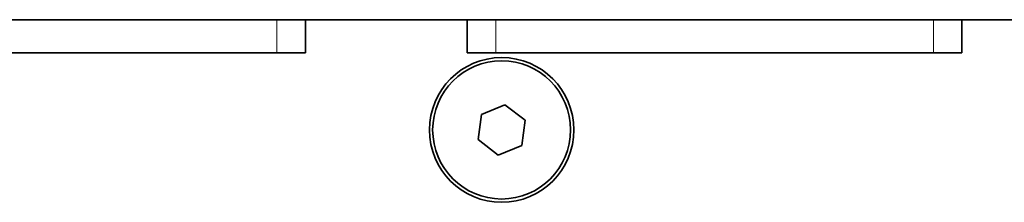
# Model space of a CAD drawing. Header units: millimetres. Extents: x 0 to 1118, y 0 to 864.
# Tile 47 of 172: x 325.79 to 337.04, y 388.12 to 390.21. Entities that reach past the tile are written whole.
import ezdxf

# ---------------------------------------------------------------- set-up
doc = ezdxf.new("R2010")
doc.units = ezdxf.units.MM

msp = doc.modelspace()

# ---------------------------------------------------------------- linework, layer by layer
at = {"color": 7, "linetype": 'Continuous', "lineweight": 35}
for p, q in [((364.478, 390.207), (295.478, 390.207)), ((329.053, 389.83), (329.053, 390.207)), ((330.903, 390.207), (330.903, 389.83)), ((336.553, 389.83), (336.553, 390.207)), ((328.728, 389.83), (323.728, 389.83)), ((329.053, 389.83), (328.728, 389.83)), ((331.228, 389.83), (330.903, 389.83)), ((336.228, 389.83), (331.228, 389.83)), ((336.553, 389.83), (336.228, 389.83)), ((331.333, 389.236), (331.066, 389.126)), ((331.562, 389.06), (331.333, 389.236)), ((331.066, 389.126), (331.028, 388.84)), ((331.524, 388.774), (331.562, 389.06)), ((331.028, 388.84), (331.257, 388.664)), ((331.257, 388.664), (331.524, 388.774))]:
    msp.add_line(p, q, dxfattribs=at)
at = {"color": 7, "linetype": 'Continuous', "lineweight": 18}
for p, q in [((328.728, 389.83), (328.728, 390.207)), ((331.228, 389.83), (331.228, 390.207)), ((336.228, 389.83), (336.228, 390.207))]:
    msp.add_line(p, q, dxfattribs=at)
at = {"color": 7, "linetype": 'Continuous', "lineweight": 35}
for radius in [0.825, 0.788]:
    msp.add_circle((331.295, 388.95), radius, dxfattribs=at)

doc.saveas('drawing.dxf')
